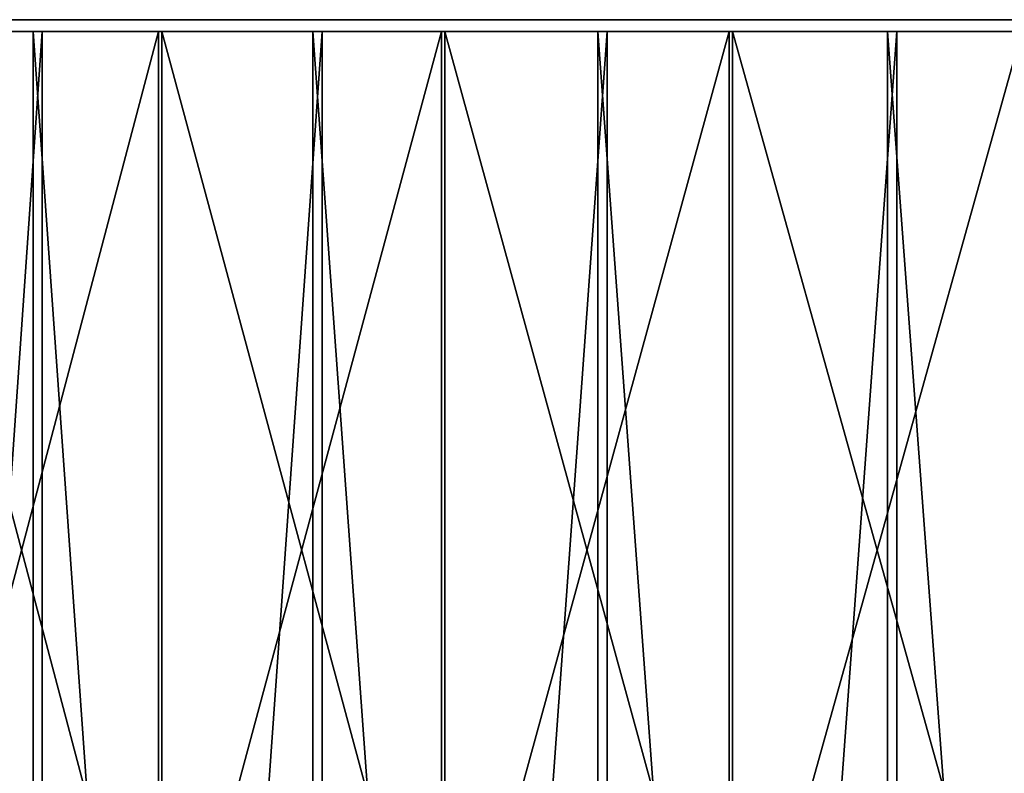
# Model space of a CAD drawing. Header units: millimetres. Extents: x 549 to 1049, y -22 to 79.
# Tile 247 of 247: x 671 to 696, y 59 to 78. Entities that reach past the tile are written whole.
import ezdxf

# ---------------------------------------------------------------- set-up
doc = ezdxf.new("R2010")
doc.units = ezdxf.units.MM
doc.header["$LTSCALE"] = 41.718519
for name, color, linetype in [('33', 7, 'CONTINUOUS'), ('34', 7, 'CONTINUOUS'), ('35', 7, 'CONTINUOUS'), ('36', 7, 'CONTINUOUS'), ('37', 7, 'CONTINUOUS')]:
    doc.layers.add(name, color=color, linetype=linetype)

msp = doc.modelspace()

# ---------------------------------------------------------------- linework, layer by layer
at = {"layer": '33', "color": 44, "linetype": 'Continuous', "true_color": 0x8c7500}
for points in [[(664.803, 77.697, 553.39), (671.692, 77.697, 557.625), (667.559, 77.697, 554.062), (664.803, 77.697, 553.39)], [(671.917, 77.697, 127.853), (665.023, 77.697, 132.08), (667.638, 77.697, 131.499), (671.917, 77.697, 127.853)], [(667.559, 77.697, 554.062), (671.692, 77.697, 557.625), (674.542, 77.697, 558.249), (667.559, 77.697, 554.062)], [(674.622, 77.697, 127.315), (671.917, 77.697, 127.853), (667.638, 77.697, 131.499), (674.622, 77.697, 127.315)], [(671.692, 77.697, 557.625), (678.715, 77.697, 561.634), (674.542, 77.697, 558.249), (671.692, 77.697, 557.625)], [(678.944, 77.697, 123.851), (671.917, 77.697, 127.853), (674.622, 77.697, 127.315), (678.944, 77.697, 123.851)], [(674.542, 77.697, 558.249), (678.715, 77.697, 561.634), (681.658, 77.697, 562.206), (674.542, 77.697, 558.249)], [(681.739, 77.697, 123.362), (678.944, 77.697, 123.851), (674.622, 77.697, 127.315), (681.739, 77.697, 123.362)], [(678.715, 77.697, 561.634), (685.864, 77.697, 565.414), (681.658, 77.697, 562.206), (678.715, 77.697, 561.634)], [(686.097, 77.697, 120.079), (678.944, 77.697, 123.851), (681.739, 77.697, 123.362), (686.097, 77.697, 120.079)], [(681.658, 77.697, 562.206), (685.864, 77.697, 565.414), (688.899, 77.697, 565.927), (681.658, 77.697, 562.206)], [(688.982, 77.697, 119.643), (686.097, 77.697, 120.079), (681.739, 77.697, 123.362), (688.982, 77.697, 119.643)], [(685.864, 77.697, 565.414), (693.132, 77.697, 568.96), (688.899, 77.697, 565.927), (685.864, 77.697, 565.414)], [(693.369, 77.697, 116.54), (686.097, 77.697, 120.079), (688.982, 77.697, 119.643), (693.369, 77.697, 116.54)], [(688.899, 77.697, 565.927), (693.132, 77.697, 568.96), (696.258, 77.697, 569.409), (688.899, 77.697, 565.927)], [(696.342, 77.697, 116.163), (693.369, 77.697, 116.54), (688.982, 77.697, 119.643), (696.342, 77.697, 116.163)], [(693.132, 77.697, 568.96), (700.511, 77.697, 572.269), (696.258, 77.697, 569.409), (693.132, 77.697, 568.96)], [(700.751, 77.697, 113.239), (693.369, 77.697, 116.54), (696.342, 77.697, 116.163), (700.751, 77.697, 113.239)]]:
    msp.add_3dface(points, dxfattribs=at)
at = {"layer": '34', "color": 44, "linetype": 'Continuous', "true_color": 0x8c7500}
for points in [[(671.764, -22.003, 127.594), (664.862, -22.003, 131.827), (671.764, 77.397, 127.594), (671.764, -22.003, 127.594)], [(671.764, 77.397, 127.594), (664.862, -22.003, 131.827), (664.862, 77.397, 131.827), (671.764, 77.397, 127.594)], [(678.8, -22.003, 123.588), (671.764, -22.003, 127.594), (678.8, 77.397, 123.588), (678.8, -22.003, 123.588)], [(678.8, 77.397, 123.588), (671.764, -22.003, 127.594), (671.764, 77.397, 127.594), (678.8, 77.397, 123.588)], [(685.962, -22.003, 119.811), (678.8, -22.003, 123.588), (685.962, 77.397, 119.811), (685.962, -22.003, 119.811)], [(685.962, 77.397, 119.811), (678.8, -22.003, 123.588), (678.8, 77.397, 123.588), (685.962, 77.397, 119.811)], [(693.242, 77.397, 116.268), (685.962, -22.003, 119.811), (685.962, 77.397, 119.811), (693.242, 77.397, 116.268)], [(693.242, -22.003, 116.268), (685.962, -22.003, 119.811), (693.242, 77.397, 116.268), (693.242, -22.003, 116.268)], [(700.633, 77.397, 112.963), (693.242, -22.003, 116.268), (693.242, 77.397, 116.268), (700.633, 77.397, 112.963)], [(700.633, -22.003, 112.963), (693.242, -22.003, 116.268), (700.633, 77.397, 112.963), (700.633, -22.003, 112.963)]]:
    msp.add_3dface(points, dxfattribs=at)
at = {"layer": '35', "color": 44, "linetype": 'Continuous', "true_color": 0x8c7500}
for points in [[(664.642, 77.397, 553.643), (671.539, -22.003, 557.883), (671.539, 77.397, 557.883), (664.642, 77.397, 553.643)], [(664.642, -22.003, 553.643), (671.539, -22.003, 557.883), (664.642, 77.397, 553.643), (664.642, -22.003, 553.643)], [(671.539, 77.397, 557.883), (678.571, -22.003, 561.897), (678.571, 77.397, 561.897), (671.539, 77.397, 557.883)], [(671.539, -22.003, 557.883), (678.571, -22.003, 561.897), (671.539, 77.397, 557.883), (671.539, -22.003, 557.883)], [(678.571, 77.397, 561.897), (685.729, -22.003, 565.681), (685.729, 77.397, 565.681), (678.571, 77.397, 561.897)], [(678.571, -22.003, 561.897), (685.729, -22.003, 565.681), (678.571, 77.397, 561.897), (678.571, -22.003, 561.897)], [(685.729, 77.397, 565.681), (693.005, -22.003, 569.232), (693.005, 77.397, 569.232), (685.729, 77.397, 565.681)], [(685.729, -22.003, 565.681), (693.005, -22.003, 569.232), (685.729, 77.397, 565.681), (685.729, -22.003, 565.681)], [(693.005, 77.397, 569.232), (700.393, -22.003, 572.545), (700.393, 77.397, 572.545), (693.005, 77.397, 569.232)], [(693.005, -22.003, 569.232), (700.393, -22.003, 572.545), (693.005, 77.397, 569.232), (693.005, -22.003, 569.232)]]:
    msp.add_3dface(points, dxfattribs=at)
at = {"layer": '36', "color": 44, "linetype": 'Continuous', "true_color": 0x8c7500}
for points in [[(674.772, 51.007, 127.575), (667.796, 77.397, 131.754), (667.796, 51.007, 131.754), (674.772, 51.007, 127.575)], [(674.772, 77.397, 127.575), (667.796, 77.397, 131.754), (674.772, 51.007, 127.575), (674.772, 77.397, 127.575)], [(681.88, 51.007, 123.626), (674.772, 77.397, 127.575), (674.772, 51.007, 127.575), (681.88, 51.007, 123.626)], [(681.88, 77.397, 123.626), (674.772, 77.397, 127.575), (681.88, 51.007, 123.626), (681.88, 77.397, 123.626)], [(689.114, 51.007, 119.912), (681.88, 77.397, 123.626), (681.88, 51.007, 123.626), (689.114, 51.007, 119.912)], [(689.114, 77.397, 119.912), (681.88, 77.397, 123.626), (689.114, 51.007, 119.912), (689.114, 77.397, 119.912)], [(696.466, 51.007, 116.437), (689.114, 77.397, 119.912), (689.114, 51.007, 119.912), (696.466, 51.007, 116.437)], [(696.466, 77.397, 116.437), (689.114, 77.397, 119.912), (696.466, 51.007, 116.437), (696.466, 77.397, 116.437)]]:
    msp.add_3dface(points, dxfattribs=at)
at = {"layer": '37', "color": 44, "linetype": 'Continuous', "true_color": 0x8c7500}
for points in [[(667.718, 77.397, 553.808), (674.692, 77.397, 557.99), (667.718, 51.007, 553.808), (667.718, 77.397, 553.808)], [(667.718, 51.007, 553.808), (674.692, 77.397, 557.99), (674.692, 51.007, 557.99), (667.718, 51.007, 553.808)], [(674.692, 77.397, 557.99), (681.799, 77.397, 561.941), (674.692, 51.007, 557.99), (674.692, 77.397, 557.99)], [(674.692, 51.007, 557.99), (681.799, 77.397, 561.941), (681.799, 51.007, 561.941), (674.692, 51.007, 557.99)], [(681.799, 51.007, 561.941), (689.032, 77.397, 565.658), (689.032, 51.007, 565.658), (681.799, 51.007, 561.941)], [(681.799, 77.397, 561.941), (689.032, 77.397, 565.658), (681.799, 51.007, 561.941), (681.799, 77.397, 561.941)], [(689.032, 51.007, 565.658), (696.382, 77.397, 569.136), (696.382, 51.007, 569.136), (689.032, 51.007, 565.658)], [(689.032, 77.397, 565.658), (696.382, 77.397, 569.136), (689.032, 51.007, 565.658), (689.032, 77.397, 565.658)]]:
    msp.add_3dface(points, dxfattribs=at)

doc.saveas('drawing.dxf')
